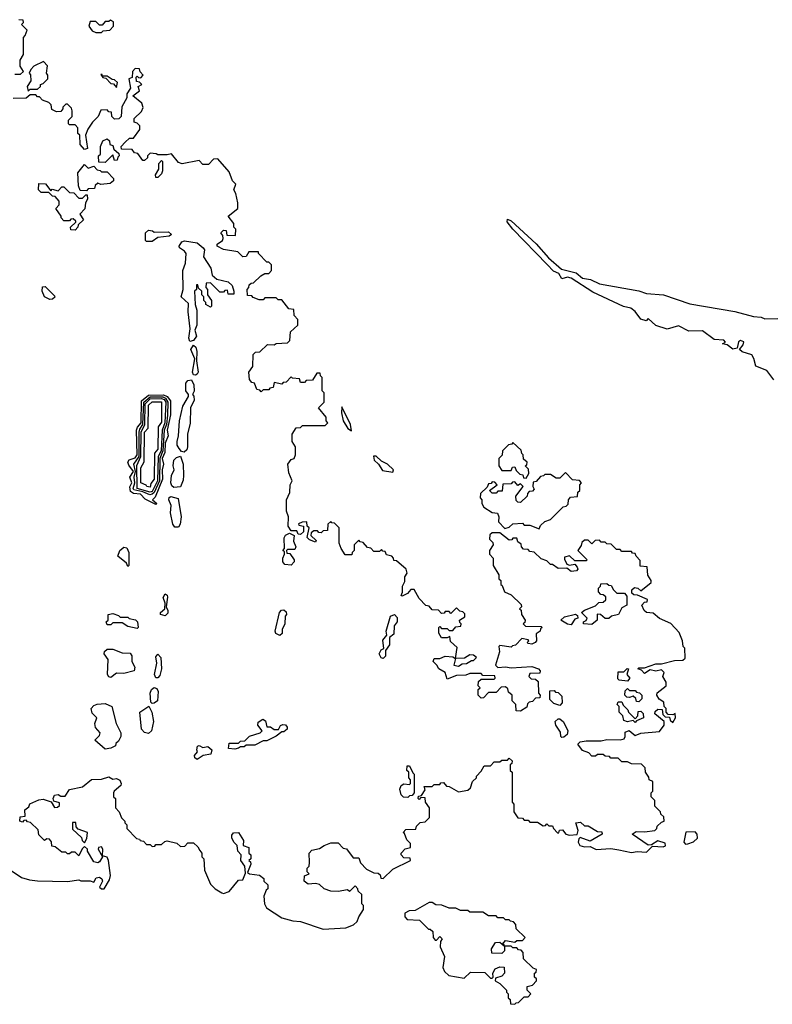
# Model space of a CAD drawing. Extents: x 2472589 to 2662339, y 701009 to 849030.
# Tile 29 of 256: x 2509100 to 2513105, y 768190 to 773430. Entities that reach past the tile are written whole.
import ezdxf

# ---------------------------------------------------------------- set-up
doc = ezdxf.new("R2010")
doc.units = 0

msp = doc.modelspace()

# ---------------------------------------------------------------- linework, layer by layer
at = {"layer": '0CON05XD'}
for points in [[(2509075, 773140), (2509105, 773140), (2509120, 773155), (2509103, 773183), (2509102.5, 773215), (2509120, 773245), (2509120, 773335), (2509130, 773345), (2509140, 773375), (2509110, 773405), (2509120, 773415), (2509118.3, 773428.3), (2509095, 773430)], [(2509535, 773362.5), (2509545, 773370), (2509580, 773375), (2509600, 773395), (2509598.3, 773418.3), (2509583, 773427), (2509575, 773420), (2509555, 773420), (2509538.3, 773401.7), (2509525, 773400), (2509505, 773420), (2509475, 773420), (2509467.5, 773395), (2509485, 773370), (2509505, 773362.5), (2509535, 773362.5)], [(2510322.5, 771515), (2510320, 771555), (2510340, 771585), (2510341.7, 771648.3), (2510355, 771660), (2510378.3, 771661.7), (2510418.3, 771701.7), (2510455, 771700), (2510465, 771707.5), (2510525, 771710), (2510537, 771723), (2510541.7, 771768.3), (2510580, 771805), (2510580, 771835), (2510560, 771855), (2510558.3, 771888.3), (2510531.7, 771891.7), (2510495, 771940), (2510475, 771940), (2510465, 771950), (2510405, 771950), (2510395, 771940), (2510375, 771940), (2510341.7, 771951.7), (2510335, 771960), (2510311.7, 771961.7), (2510310, 771995), (2510320, 772005), (2510321.7, 772018.3), (2510331.7, 772028.3), (2510345, 772030), (2510383, 772067), (2510405, 772080), (2510425, 772080), (2510440, 772095), (2510440, 772125), (2510425, 772140), (2510415, 772140), (2510370, 772185), (2510370, 772195), (2510320, 772195), (2510305, 772170), (2510288.3, 772168.3), (2510260, 772195), (2510185, 772207.1), (2510150, 772225), (2510150, 772235), (2510178.8, 772255), (2510183.3, 772265), (2510181.7, 772281.7), (2510170, 772295), (2510185, 772310), (2510198.3, 772308.3), (2510203, 772283), (2510248.3, 772281.7), (2510250, 772315), (2510240, 772325), (2510240, 772345), (2510210, 772385), (2510260, 772425), (2510260, 772455), (2510250, 772505), (2510240, 772525), (2510250, 772555), (2510231.7, 772571.7), (2510215, 772620), (2510155, 772690), (2510131.7, 772688.3), (2510105, 772660), (2510075, 772660), (2510055, 772680), (2509965, 772662.5), (2509945, 772670), (2509907, 772717), (2509885, 772710), (2509835, 772710), (2509827, 772717), (2509795, 772720), (2509780, 772705), (2509780, 772695), (2509765, 772680), (2509755, 772680), (2509728.3, 772718.3), (2509711.7, 772721.7), (2509698.3, 772738.3), (2509641.7, 772741.7), (2509640, 772755), (2509661.7, 772778.3), (2509685, 772800), (2509705, 772800), (2509740, 772845), (2509740, 772865), (2509725, 772880), (2509710, 772885), (2509710, 772905), (2509748.3, 772941.7), (2509757, 772963), (2509750, 772985), (2509702.5, 773025), (2509738.3, 773051.7), (2509730, 773075), (2509750, 773085), (2509738.3, 773098.3), (2509721.7, 773101.7), (2509720, 773125), (2509725, 773130), (2509731.7, 773121.7), (2509745, 773120), (2509757.5, 773135), (2509741.7, 773151.7), (2509738.3, 773168.3), (2509715, 773170), (2509700, 773155), (2509698.3, 773121.7), (2509680, 773115), (2509690, 773065), (2509670, 773035), (2509670, 773015), (2509643, 772967), (2509640, 772915), (2509627, 772903), (2509605, 772900), (2509590, 772915), (2509588.3, 772938.3), (2509575, 772940), (2509565, 772950), (2509531.7, 772948.3), (2509517.5, 772915), (2509487.5, 772885), (2509463, 772847), (2509450, 772815), (2509460, 772745), (2509445, 772740), (2509422.5, 772765), (2509420, 772815), (2509410, 772825), (2509410, 772855), (2509395, 772870), (2509365, 772870), (2509360, 772875), (2509360, 772895), (2509380, 772915), (2509380, 772945), (2509375, 772960), (2509355, 772980), (2509345, 772980), (2509330, 772965), (2509330, 772955), (2509318.3, 772941.7), (2509295, 772940), (2509271.7, 772951.7), (2509267, 772977), (2509255, 772990), (2509221.7, 773001.7), (2509205, 773020), (2509195, 773020), (2509185, 773030), (2509155, 773030), (2509135, 773012.5), (2509065, 773010)], [(2509145, 773050), (2509155, 773060), (2509195, 773060), (2509210, 773075), (2509210, 773085), (2509225, 773090), (2509250, 773115), (2509250, 773135), (2509242.5, 773145), (2509247.5, 773185), (2509227.5, 773207.5), (2509175, 773182.5), (2509160, 773165), (2509150, 773145), (2509157, 773137), (2509160, 773105), (2509140, 773075), (2509145, 773050)], [(2509615, 773070), (2509620, 773095), (2509605, 773110), (2509591.7, 773111.7), (2509565, 773130), (2509540, 773130), (2509538.3, 773138.3), (2509531.7, 773138.3), (2509541.7, 773121.7), (2509558.3, 773118.3), (2509585, 773090), (2509598.3, 773088.3), (2509615, 773070)], [(2509555, 772670), (2509521.7, 772671.7), (2509520, 772705), (2509530, 772715), (2509530, 772755), (2509542.5, 772785), (2509565, 772796.2), (2509577.5, 772785), (2509580, 772765), (2509595, 772760), (2509601.7, 772741.7), (2509628.3, 772718.3), (2509630, 772705), (2509621.7, 772698.3), (2509618.3, 772681.7), (2509605, 772680), (2509595, 772710), (2509555, 772670)], [(2509455, 772520), (2509421.7, 772521.7), (2509412.5, 772545), (2509410, 772615), (2509445, 772660), (2509465, 772640), (2509495, 772650), (2509511.7, 772631.7), (2509528.3, 772628.3), (2509535, 772620), (2509565, 772620), (2509600, 772585), (2509598.3, 772571.7), (2509581.7, 772558.3), (2509532.5, 772552.5), (2509515, 772560), (2509501.7, 772548.3), (2509498.3, 772531.7), (2509465, 772530), (2509455, 772520)], [(2509835, 772590), (2509825, 772590), (2509822.5, 772605), (2509840, 772635), (2509840, 772665), (2509855, 772680), (2509860, 772675), (2509860, 772625), (2509855, 772610), (2509835, 772590)], [(2509395, 772310), (2509371.7, 772311.7), (2509370, 772325), (2509398.3, 772351.7), (2509398.3, 772358.3), (2509385, 772370), (2509371.7, 772368.3), (2509365, 772360), (2509335, 772360), (2509320, 772375), (2509320, 772385), (2509292.5, 772425), (2509310, 772445), (2509310, 772465), (2509288.3, 772488.3), (2509275, 772490), (2509255, 772510), (2509215, 772510), (2509200, 772525), (2509201.7, 772558.3), (2509237, 772557), (2509265, 772520), (2509272.5, 772527.5), (2509305, 772520), (2509325, 772540), (2509335, 772540), (2509365, 772510), (2509388.3, 772508.3), (2509415, 772480), (2509435, 772480), (2509451.7, 772498.3), (2509458.3, 772498.3), (2509460, 772475), (2509450, 772455), (2509447, 772423), (2509420, 772395), (2509440, 772365), (2509411.7, 772338.3), (2509410, 772325), (2509395, 772310)], [(2513112.7, 771512.7), (2513075, 771562.5), (2513016.7, 771586.7), (2513007.5, 771627.5), (2512996.4, 771646.4), (2512945, 771662.5), (2512930, 771675), (2512950.7, 771699.3), (2512953.3, 771715), (2512935, 771722.5), (2512924.5, 771715), (2512918.3, 771681.7), (2512895, 771676.7), (2512865, 771700), (2512840, 771705), (2512856.7, 771713.3), (2512846.7, 771725), (2512795, 771727.8), (2512733.6, 771773.6), (2512661.5, 771771.5), (2512605, 771801.4), (2512545, 771782.5), (2512485, 771802.9), (2512445, 771840), (2512433, 771827), (2512405, 771836.7), (2512375, 771877.5), (2512352.5, 771895), (2512312.9, 771902.9), (2512149.2, 771979.2), (2512035.2, 772055.2), (2512015, 772060.3), (2511985, 772051.4), (2511968.5, 772078.5), (2511941.1, 772091.1), (2511906.8, 772126.8), (2511724.7, 772314.7), (2511693.3, 772355), (2511695, 772368.8), (2511715, 772359.5), (2511848, 772238), (2511913.3, 772163.3), (2511982.4, 772102.4), (2512062, 772082), (2512094.6, 772054.6), (2512137.3, 772047.3), (2512185, 772024), (2512395, 771986.7), (2512435, 771973.3), (2512526.4, 771966.4), (2512667, 771917), (2512905, 771876.7), (2513005, 771850), (2513045, 771846.7), (2513065, 771837.5), (2513135, 771840)], [(2509805, 772250), (2509775, 772250), (2509770, 772255), (2509770, 772295), (2509785, 772310), (2509807, 772307), (2509815, 772300), (2509891.7, 772301.7), (2509907, 772287), (2509895, 772277.5), (2509835, 772270), (2509805, 772250)], [(2510005, 771717.5), (2510000, 771735), (2510007.5, 771785), (2509996.7, 771875), (2509999.1, 771919.1), (2509960, 771955), (2509970.8, 771995), (2509968.9, 772095), (2509982.7, 772135), (2509986, 772185), (2509977.4, 772197.4), (2509950, 772215), (2509948.8, 772225), (2509962.5, 772247.5), (2509977.7, 772252.3), (2510045, 772242), (2510076.2, 772215), (2510083.8, 772205), (2510078.3, 772168.3), (2510117, 772107), (2510125, 772070), (2510148.3, 772048.3), (2510210, 772035), (2510230, 772015), (2510240, 771985), (2510240, 771970), (2510210, 771970), (2510205, 771990), (2510191.7, 771988.3), (2510185, 771980), (2510165, 771980), (2510115, 772030), (2510091.7, 772028.3), (2510090, 772005), (2510100, 771995), (2510100, 771965), (2510120, 771935), (2510120, 771905), (2510115, 771900), (2510090, 771915), (2510090, 771925), (2510080, 771935), (2510080, 771955), (2510070, 771965), (2510070, 771985), (2510051.7, 772001.7), (2510048.3, 772018.3), (2510041.7, 772018.3), (2510040, 771995), (2510030, 771985), (2510034, 771915), (2510043.3, 771885), (2510042.5, 771805), (2510032, 771778), (2510040, 771745), (2510025, 771722.5), (2510005, 771717.5)], [(2509260.7, 771940.7), (2509232.5, 771955), (2509220, 771985), (2509221.7, 772008.3), (2509235, 772010), (2509285, 771960), (2509287, 771953), (2509275, 771942.5), (2509260.7, 771940.7)], [(2510035, 771537.5), (2510025, 771540), (2510020, 771555), (2510032, 771625), (2510010, 771675), (2510025, 771697.5), (2510037.6, 771687.6), (2510042.9, 771665), (2510040, 771615), (2510049.2, 771555), (2510045, 771543.8), (2510035, 771537.5)], [(2512287.5, 769012.5), (2512355, 768997.5), (2512385, 769002.5), (2512435, 769000), (2512468.3, 769031.7), (2512525, 769027.5), (2512536.2, 769033.8), (2512535, 769046.7), (2512495, 769060), (2512461.7, 769038.3), (2512445, 769037.5), (2512360, 769095), (2512381.2, 769108.8), (2512425, 769107.5), (2512480, 769115), (2512490, 769125), (2512491.7, 769138.3), (2512515, 769160), (2512530, 769165), (2512528.3, 769188.3), (2512511.7, 769201.7), (2512510, 769215), (2512480, 769245), (2512480, 769275), (2512460, 769295), (2512460, 769315), (2512470, 769325), (2512470, 769375), (2512450, 769385), (2512448.3, 769398.3), (2512430, 769425), (2512428.3, 769448.3), (2512408.3, 769468.3), (2512355, 769470), (2512335, 769480), (2512305, 769480), (2512285, 769500), (2512245, 769500), (2512238.3, 769508.3), (2512215, 769510), (2512205, 769520), (2512175, 769520), (2512165, 769510), (2512145, 769510), (2512128.3, 769528.3), (2512095, 769540), (2512070, 769575), (2512083, 769587), (2512115, 769592.5), (2512195, 769592.5), (2512225, 769600), (2512295, 769596.7), (2512316.4, 769603.6), (2512322.5, 769615), (2512321.7, 769638.3), (2512343.3, 769646.7), (2512375, 769620), (2512405, 769632.5), (2512505, 769642.5), (2512530, 769675), (2512530, 769695), (2512480, 769735), (2512481.7, 769748.3), (2512495, 769760), (2512518.3, 769758.3), (2512521.7, 769731.7), (2512535, 769720), (2512558.3, 769718.3), (2512561.7, 769701.7), (2512575, 769690), (2512590, 769715), (2512588.3, 769738.3), (2512575, 769730), (2512551.7, 769731.7), (2512540, 769745), (2512540, 769765), (2512530, 769775), (2512528.3, 769798.3), (2512503.3, 769813.3), (2512490, 769835), (2512491.7, 769848.3), (2512540, 769885), (2512540, 769905), (2512522.5, 769935), (2512530, 769955), (2512515, 769970), (2512485, 769962.5), (2512455, 769970), (2512425, 769950), (2512408.3, 769968.3), (2512390, 769975), (2512395, 769980), (2512425, 769980), (2512485, 770002.5), (2512515, 770002.5), (2512585, 770020), (2512629.3, 770020.7), (2512641.7, 770031.7), (2512640, 770085), (2512630, 770095), (2512627.5, 770125), (2512609.3, 770169.3), (2512565, 770216.2), (2512505, 770242.5), (2512471.2, 770271.2), (2512435.9, 770275.9), (2512422.5, 770285), (2512410, 770315), (2512425, 770330), (2512438.3, 770331.7), (2512440, 770345), (2512387, 770367), (2512368.3, 770368.3), (2512358.3, 770378.3), (2512357.5, 770395), (2512371.7, 770408.3), (2512390, 770405), (2512405, 770390), (2512460, 770435), (2512460, 770445), (2512443, 770473), (2512438.3, 770518.3), (2512402.5, 770522.5), (2512401.7, 770551.7), (2512380, 770575), (2512375, 770590), (2512361.7, 770591.7), (2512355, 770600), (2512305, 770600), (2512295, 770610), (2512275, 770610), (2512248.3, 770638.3), (2512225, 770640), (2512215, 770650), (2512195, 770650), (2512185, 770660), (2512161.7, 770658.3), (2512145, 770640), (2512125, 770660), (2512105, 770660), (2512091.7, 770648.3), (2512088.3, 770631.7), (2512070, 770605), (2512120, 770555), (2512115, 770550), (2512055, 770550), (2512025, 770577.5), (2512000, 770570), (2511998.3, 770558.3), (2512011.7, 770531.7), (2512025, 770527.5), (2512055, 770532.5), (2512067, 770517), (2512070, 770505), (2512063.3, 770496.7), (2512035, 770493.3), (2512011.7, 770511.7), (2511965, 770510), (2511935, 770530), (2511925, 770530), (2511905, 770550), (2511875, 770560), (2511837, 770597), (2511815, 770600), (2511805, 770610), (2511781.7, 770611.7), (2511770, 770625), (2511768.3, 770638.3), (2511751.7, 770651.7), (2511745, 770670), (2511725, 770670), (2511718.3, 770661.7), (2511705, 770660), (2511655, 770700), (2511615, 770700), (2511601.7, 770688.3), (2511600, 770665), (2511618.3, 770648.3), (2511620, 770635), (2511600, 770605), (2511600, 770585), (2511620, 770565), (2511620, 770525), (2511650, 770475), (2511650, 770455), (2511660, 770445), (2511660, 770425), (2511668.3, 770418.3), (2511680, 770385), (2511715, 770370), (2511768.3, 770318.3), (2511770, 770305), (2511760, 770295), (2511768.3, 770288.3), (2511770, 770265), (2511790, 770235), (2511788.3, 770221.7), (2511780, 770215), (2511791.7, 770201.7), (2511875, 770200), (2511880, 770195), (2511871.7, 770188.3), (2511870, 770175), (2511848.3, 770161.7), (2511850, 770125), (2511842.5, 770115), (2511825, 770107.5), (2511805, 770110), (2511800, 770115), (2511810, 770125), (2511805, 770130), (2511773, 770137), (2511738.3, 770101.7), (2511721.7, 770098.3), (2511715, 770090), (2511655, 770100), (2511650, 770095), (2511652.5, 770065), (2511632.5, 769995), (2511645, 769982.5), (2511685, 769986.7), (2511715, 769980), (2511825, 769987.5), (2511860, 769975), (2511870, 769965), (2511868.3, 769951.7), (2511815, 769950), (2511810, 769935), (2511821.7, 769921.7), (2511845, 769920), (2511858.3, 769908.3), (2511860, 769845), (2511870, 769835), (2511868.3, 769821.7), (2511845, 769820), (2511828.3, 769801.7), (2511811.7, 769798.3), (2511801.7, 769788.3), (2511798.3, 769771.7), (2511765, 769750), (2511741.7, 769751.7), (2511740, 769785), (2511720, 769805), (2511720, 769835), (2511701.7, 769851.7), (2511698.3, 769868.3), (2511685, 769880), (2511661.7, 769878.3), (2511635, 769850), (2511595, 769850), (2511568.3, 769821.7), (2511555, 769820), (2511540, 769835), (2511540, 769865), (2511550, 769875), (2511540, 769885), (2511541.7, 769908.3), (2511555, 769920), (2511625, 769920), (2511630, 769925), (2511628.3, 769938.3), (2511565, 769940), (2511555, 769950), (2511495, 769950), (2511475, 769942.5), (2511425, 769940), (2511375, 769920), (2511363.3, 769955), (2511330, 769975), (2511320, 769995), (2511300, 770015), (2511305, 770030), (2511335, 770030), (2511365, 770042.5), (2511405, 770040), (2511420, 770030), (2511410, 769995), (2511435, 769990), (2511455, 770002.5), (2511477, 770003), (2511505, 770020), (2511515, 770020), (2511530, 770035), (2511515, 770047.5), (2511495, 770050), (2511467, 770033), (2511420, 770030), (2511428.3, 770088.3), (2511391.7, 770121.7), (2511388.3, 770148.3), (2511375, 770140), (2511345, 770140), (2511330, 770165), (2511330, 770195), (2511335, 770200), (2511345, 770190), (2511375, 770190), (2511385, 770180), (2511405, 770180), (2511421.7, 770198.3), (2511448.3, 770201.7), (2511450, 770215), (2511441.7, 770221.7), (2511440, 770235), (2511468.3, 770251.7), (2511468.3, 770268.3), (2511458.3, 770278.3), (2511441.7, 770281.7), (2511425, 770300), (2511395, 770270), (2511385, 770280), (2511365, 770280), (2511358.3, 770271.7), (2511345, 770270), (2511328.3, 770288.3), (2511295, 770290), (2511278.3, 770308.3), (2511261.7, 770311.7), (2511225, 770350), (2511198.3, 770398.3), (2511181.7, 770398.3), (2511163, 770377), (2511135, 770362.5), (2511130, 770365), (2511137.5, 770382.5), (2511136.7, 770415), (2511149.3, 770440.7), (2511150, 770465), (2511162.5, 770485), (2511156.7, 770505), (2511105, 770550), (2511091.7, 770551.7), (2511090, 770565), (2511080, 770575), (2511051.7, 770581.7), (2511045, 770600), (2511031.7, 770601.7), (2511025, 770610), (2511015, 770600), (2510985, 770600), (2510968.3, 770618.3), (2510951.7, 770621.7), (2510928.3, 770648.3), (2510911.7, 770651.7), (2510905, 770660), (2510880, 770635), (2510880, 770605), (2510870, 770595), (2510868.3, 770581.7), (2510831.7, 770581.7), (2510810, 770615), (2510800, 770645), (2510800, 770725), (2510775, 770750), (2510761.7, 770751.7), (2510755, 770760), (2510740, 770745), (2510738.3, 770711.7), (2510715, 770710), (2510705, 770700), (2510691.7, 770701.7), (2510685, 770710), (2510665, 770710), (2510651.7, 770698.3), (2510650, 770685), (2510678.3, 770658.3), (2510675, 770650), (2510641.7, 770661.7), (2510630, 770675), (2510640, 770725), (2510630, 770735), (2510628.3, 770758.3), (2510603.6, 770756.4), (2510583, 770747), (2510585, 770740), (2510610, 770735), (2510610, 770705), (2510595, 770690), (2510581.7, 770691.7), (2510575, 770710), (2510545, 770710), (2510528, 770735), (2510530, 770785), (2510520, 770815), (2510520, 770875), (2510537, 770913), (2510540, 770955), (2510550, 770975), (2510531.7, 771018.3), (2510527.5, 771065), (2510545, 771090), (2510560, 771095), (2510567.5, 771115), (2510567, 771157), (2510550, 771185), (2510550, 771225), (2510571.7, 771258.3), (2510595, 771260), (2510605, 771270), (2510725, 771270), (2510740, 771285), (2510730, 771295), (2510730, 771315), (2510690, 771365), (2510720, 771395), (2510720, 771445), (2510710, 771455), (2510710, 771525), (2510700, 771535), (2510698.3, 771548.3), (2510681.7, 771548.3), (2510658.3, 771511.7), (2510625, 771510), (2510615, 771500), (2510595, 771500), (2510588.3, 771518.3), (2510552.5, 771522.5), (2510545, 771530), (2510518.3, 771501.7), (2510501.7, 771498.3), (2510495, 771490), (2510455, 771500), (2510448.3, 771471.7), (2510431.7, 771468.3), (2510425, 771460), (2510395, 771460), (2510385, 771450), (2510378.3, 771458.3), (2510361.7, 771461.7), (2510350, 771495), (2510335, 771500), (2510322.5, 771515)], [(2509975, 771128.8), (2509961.2, 771131.2), (2509948.3, 771148.3), (2509938.6, 771165), (2509937.1, 771185), (2509945.6, 771215), (2509950, 771295), (2509967.4, 771372.6), (2509997.5, 771425), (2509997.5, 771435), (2509984.2, 771455), (2509984.3, 771495), (2509995, 771509.2), (2510014.2, 771514.2), (2510027, 771487), (2510027.7, 771452.3), (2510020, 771435), (2510026.4, 771426.4), (2510028, 771405), (2510008.1, 771365), (2510008, 771282), (2509992.9, 771225), (2509993, 771157), (2509988.6, 771141.4), (2509975, 771128.8)], [(2509825, 770850), (2509768.3, 770878.3), (2509743.5, 770905), (2509705, 770907.6), (2509689.5, 770919.5), (2509686.9, 770943.1), (2509696.9, 770965), (2509686.1, 770995), (2509705.2, 771025), (2509680, 771060), (2509675.8, 771075), (2509682.7, 771087.3), (2509715, 771098.8), (2509724.8, 771115), (2509722.4, 771245), (2509727.7, 771262.3), (2509745.9, 771285), (2509748.2, 771401.8), (2509785, 771432.5), (2509865, 771433.5), (2509885.5, 771425.5), (2509902, 771402), (2509902.9, 771327.1), (2509884.5, 771245), (2509889.3, 771215), (2509875, 771175.8), (2509873.2, 771126.8), (2509858.6, 771095), (2509864.6, 771065), (2509858.2, 771035), (2509860, 770985), (2509821.8, 770888.3), (2509806.7, 770875), (2509830, 770855), (2509825, 770850)], [(2509792.2, 770902.2), (2509755, 770918.1), (2509708.2, 770928.2), (2509704.6, 770935), (2509713.3, 770965), (2509708.9, 770995), (2509716.9, 771025), (2509708, 771065), (2509735.5, 771105), (2509736.2, 771235), (2509739.3, 771250.7), (2509755.8, 771275), (2509761.4, 771395), (2509795, 771422.3), (2509862.1, 771422.1), (2509876.5, 771416.5), (2509889.2, 771395), (2509887, 771325), (2509881.3, 771275), (2509869.5, 771245), (2509862.1, 771135), (2509845, 771095.5), (2509843.2, 770975), (2509816.1, 770913.9), (2509805, 770904.1), (2509792.2, 770902.2)], [(2509795, 770915.9), (2509725, 770935.6), (2509722.6, 771057.4), (2509745.1, 771104.9), (2509745.7, 771235), (2509765.3, 771275), (2509768, 771385), (2509795, 771412.2), (2509855, 771413.7), (2509868.8, 771408.8), (2509877.7, 771395), (2509873.1, 771285), (2509857.8, 771245), (2509852.1, 771135), (2509836, 771105), (2509833.2, 770975), (2509805, 770919.3), (2509795, 770915.9)], [(2509795, 770942.9), (2509776.7, 770945), (2509773.2, 770953.2), (2509743.9, 770965), (2509744.4, 771045.6), (2509763, 771077), (2509764.1, 771235), (2509783.2, 771256.8), (2509785, 771377.8), (2509805, 771395.9), (2509855, 771395.9), (2509855, 771287.5), (2509837.1, 771262.9), (2509835.9, 771145), (2509817, 771123), (2509816, 770985), (2509797.9, 770962.1), (2509795, 770942.9)], [(2510865, 771242.5), (2510860, 771275), (2510815, 771370), (2510813, 771337), (2510822, 771295), (2510846.7, 771255), (2510865, 771242.5)], [(2511795, 770990), (2511810, 771015), (2511808.3, 771038.3), (2511790, 771055), (2511798.3, 771061.7), (2511800, 771075), (2511781.7, 771091.7), (2511780, 771115), (2511771.7, 771121.7), (2511768.3, 771138.3), (2511725, 771180), (2511718.3, 771171.7), (2511701.7, 771168.3), (2511670, 771135), (2511668.3, 771111.7), (2511650, 771095), (2511650, 771055), (2511665, 771030), (2511715, 771030), (2511721.7, 771048.3), (2511735, 771050), (2511741.7, 771031.7), (2511761.7, 771011.7), (2511778.3, 771008.3), (2511781.7, 770991.7), (2511795, 770990)], [(2509920.7, 770940.7), (2509909.7, 770949.7), (2509904.2, 770965), (2509907.5, 771005), (2509922.5, 771035), (2509916, 771056), (2509920, 771085), (2509935, 771100.8), (2509955, 771106.7), (2509970, 771065), (2509972.5, 771005), (2509970, 770980), (2509955, 770943.3), (2509920.7, 770940.7)], [(2511085, 771022.5), (2511090, 771035), (2511057.5, 771065), (2511025, 771080), (2510997.7, 771107.7), (2510983.3, 771106.7), (2510986.7, 771085), (2511010, 771065), (2511030.7, 771030.7), (2511085, 771022.5)], [(2511865, 770720), (2511871.7, 770738.3), (2511895, 770760), (2511925, 770770), (2511991.7, 770838.3), (2512008.3, 770841.7), (2512018.3, 770851.7), (2512020, 770875), (2512031.7, 770888.3), (2512068.3, 770891.7), (2512070, 770915), (2512080, 770925), (2512080, 770955), (2512090, 770965), (2512078.3, 770978.3), (2512041.7, 770981.7), (2512005, 771020), (2511975, 770990), (2511955, 770990), (2511925, 771010), (2511895, 771010), (2511888.3, 771001.7), (2511871.7, 770998.3), (2511848.3, 770971.7), (2511831.7, 770968.3), (2511830, 770945), (2511838.3, 770931.7), (2511828.3, 770921.7), (2511811.7, 770918.3), (2511801.7, 770908.3), (2511800, 770895), (2511765, 770860), (2511751.7, 770861.7), (2511741.7, 770871.7), (2511740, 770895), (2511780, 770945), (2511765, 770960), (2511751.7, 770951.7), (2511735, 770970), (2511721.7, 770968.3), (2511715, 770960), (2511671.7, 770958.3), (2511668.3, 770921.7), (2511645, 770920), (2511635, 770910), (2511615, 770910), (2511600, 770925), (2511640, 770955), (2511628.3, 770968.3), (2511615, 770970), (2511608.3, 770961.7), (2511595, 770960), (2511588.3, 770941.7), (2511551.7, 770908.3), (2511550, 770885), (2511560, 770875), (2511560, 770855), (2511570, 770835), (2511615, 770807.5), (2511643.3, 770803.3), (2511650, 770785), (2511648.3, 770758.3), (2511681.7, 770721.7), (2511705, 770730), (2511725, 770747.5), (2511775, 770750), (2511785, 770740), (2511815, 770740), (2511865, 770720)], [(2509945, 770730), (2509925, 770730), (2509915.8, 770745.8), (2509903.1, 770805), (2509906.9, 770845), (2509893.3, 770875), (2509895, 770887.5), (2509905, 770893.3), (2509942.5, 770882.5), (2509960, 770785), (2509953.3, 770745), (2509945, 770730)], [(2510545, 770527.5), (2510511.2, 770531.2), (2510500, 770545), (2510500, 770565), (2510510, 770585), (2510508.3, 770598.3), (2510500, 770605), (2510510, 770615), (2510507, 770673), (2510513.6, 770686.4), (2510535, 770697.5), (2510560, 770685), (2510557.5, 770655), (2510570, 770625), (2510565, 770610), (2510525, 770610), (2510520, 770605), (2510521.7, 770591.7), (2510538.3, 770588.3), (2510560, 770555), (2510560, 770545), (2510545, 770527.5)], [(2509675, 770520), (2509668.3, 770538.3), (2509622.5, 770575), (2509632.5, 770605), (2509655, 770622.5), (2509669.3, 770619.3), (2509680, 770595), (2509680, 770525), (2509675, 770520)], [(2512145, 770212), (2512100, 770215), (2512100, 770225), (2512115, 770232.5), (2512120, 770245), (2512090, 770275), (2512105, 770287.5), (2512165, 770310), (2512181.7, 770328.3), (2512205, 770330), (2512218.3, 770341.7), (2512218.3, 770358.3), (2512205, 770370), (2512191.7, 770371.7), (2512180, 770385), (2512180, 770405), (2512190, 770415), (2512191.7, 770428.3), (2512225, 770430), (2512235, 770420), (2512248.3, 770418.3), (2512260, 770395), (2512278.3, 770378.3), (2512318.3, 770378.3), (2512331.7, 770361.7), (2512330, 770315), (2512305, 770300), (2512286.7, 770265), (2512250, 770255), (2512235, 770242.5), (2512215, 770242.5), (2512190, 770265), (2512173, 770267), (2512173.3, 770235), (2512145, 770212)], [(2509875, 770256.7), (2509849.2, 770265), (2509850, 770275), (2509872, 770295), (2509874, 770325), (2509862.7, 770355), (2509875, 770373.8), (2509885, 770367.5), (2509887.3, 770357.3), (2509880, 770305), (2509888.8, 770285), (2509888, 770272), (2509875, 770256.7)], [(2510485, 770152.5), (2510463.6, 770163.6), (2510460, 770175), (2510482.5, 770275), (2510493, 770287), (2510505, 770290), (2510518.3, 770278.3), (2510520, 770265), (2510512.5, 770255), (2510511.2, 770215), (2510497.5, 770185), (2510496.4, 770163.6), (2510485, 770152.5)], [(2509725, 770190), (2509675, 770200), (2509645, 770220), (2509595, 770220), (2509585, 770210), (2509565, 770210), (2509560, 770225), (2509570, 770235), (2509570, 770265), (2509595, 770270), (2509625, 770260), (2509635, 770250), (2509675, 770250), (2509683, 770243), (2509717, 770237), (2509727.5, 770225), (2509730, 770195), (2509725, 770190)], [(2511035, 770030), (2511024.1, 770034.1), (2511013.3, 770055), (2511024.1, 770075.9), (2511037, 770083), (2511031.7, 770128.3), (2511053.8, 770155), (2511050.8, 770175), (2511074, 770255), (2511095, 770264), (2511108.7, 770248.7), (2511109.2, 770225), (2511093.3, 770205), (2511090.5, 770159.5), (2511068.3, 770141.7), (2511067.3, 770102.7), (2511046.7, 770073.3), (2511046.4, 770043.6), (2511035, 770030)], [(2512035, 770210), (2512015, 770213.3), (2511980, 770235), (2511998.3, 770251.7), (2512057, 770267), (2512068.3, 770258.3), (2512070, 770245), (2512055, 770240), (2512035, 770210)], [(2509585, 769930), (2509573.6, 769933.6), (2509567.5, 769945), (2509570, 770025), (2509550, 770055), (2509551.7, 770068.3), (2509565, 770080), (2509595, 770080), (2509645, 770060), (2509688.3, 770058.3), (2509697.5, 770045), (2509697.5, 770015), (2509712.5, 769985), (2509710, 769965), (2509655, 769950), (2509615, 769952.5), (2509585, 769930)], [(2509835, 769927.5), (2509825, 769927.5), (2509818, 769945), (2509829.2, 770005), (2509825, 770040), (2509835, 770053.8), (2509850.8, 770035), (2509854, 769975), (2509845, 769940), (2509835, 769927.5)], [(2512335, 769910), (2512290, 769915), (2512282.5, 769922.5), (2512285, 769960), (2512315, 769960), (2512333, 769977), (2512340, 769975), (2512330, 769945), (2512347.5, 769925), (2512335, 769910)], [(2509805, 769790), (2509798.3, 769798.3), (2509794.3, 769845), (2509800.8, 769865), (2509815, 769876.7), (2509830, 769870), (2509837.5, 769855), (2509832.5, 769805), (2509815, 769792.5), (2509805, 769790)], [(2512395, 769800), (2512381.7, 769801.7), (2512378.3, 769818.3), (2512365, 769830), (2512345, 769822.5), (2512330, 769825), (2512320, 769835), (2512321.7, 769858.3), (2512335, 769870), (2512345, 769860), (2512375, 769860), (2512381.7, 769851.7), (2512398.3, 769848.3), (2512410, 769835), (2512410, 769815), (2512395, 769800)], [(2511975, 769780), (2511941.7, 769791.7), (2511921.7, 769811.7), (2511921.7, 769858.3), (2511945, 769860), (2511951.7, 769851.7), (2511965, 769850), (2511985, 769830), (2511987.5, 769795), (2511975, 769780)], [(2509555, 769547.5), (2509500, 769595), (2509525, 769620), (2509527.5, 769635), (2509503, 769663), (2509500, 769685), (2509510, 769715), (2509485, 769740), (2509480, 769765), (2509495, 769780), (2509513, 769787), (2509555, 769790), (2509590, 769775), (2509613.6, 769683.6), (2509637.5, 769635), (2509637.5, 769615), (2509625, 769590), (2509611.7, 769578.3), (2509610, 769565), (2509585, 769552.5), (2509555, 769547.5)], [(2509785, 769632), (2509765, 769636), (2509748, 769655), (2509740, 769745), (2509787.5, 769777.5), (2509803.8, 769745), (2509812.5, 769695), (2509800.8, 769645), (2509785, 769632)], [(2512375, 769690), (2512365, 769700), (2512335, 769692.5), (2512315, 769700), (2512310, 769725), (2512290, 769745), (2512290, 769775), (2512280, 769785), (2512285, 769800), (2512305, 769800), (2512311.7, 769781.7), (2512336.4, 769756.4), (2512340, 769745), (2512375, 769710), (2512390, 769725), (2512391.7, 769748.3), (2512405, 769750), (2512418.3, 769738.3), (2512420, 769715), (2512381.7, 769698.3), (2512375, 769690)], [(2510245, 769547.5), (2510211.7, 769551.7), (2510215, 769580), (2510265, 769580), (2510275, 769590), (2510298.3, 769591.7), (2510323, 769617), (2510380, 769635), (2510390, 769645), (2510367.5, 769675), (2510368.3, 769691.7), (2510393, 769707), (2510408.3, 769698.3), (2510415, 769667.5), (2510435, 769667.5), (2510455, 769653.3), (2510477, 769653), (2510487, 769673), (2510500.7, 769679.3), (2510515, 769676.7), (2510522.5, 769665), (2510522.5, 769655), (2510505, 769640), (2510495, 769640), (2510465, 769617.5), (2510415, 769592.5), (2510395, 769592.5), (2510351.7, 769568.3), (2510305, 769570), (2510295, 769560), (2510275, 769560), (2510265, 769552.5), (2510245, 769547.5)], [(2511985, 769610), (2511980, 769615), (2511977.5, 769637.5), (2511952.5, 769675), (2511950, 769695), (2511965, 769710), (2511975, 769710), (2511993, 769693), (2512017.5, 769645), (2512012.5, 769625), (2511995, 769612.5), (2511985, 769610)], [(2510045, 769492.5), (2510031.7, 769501.7), (2510030, 769515), (2510047, 769533), (2510042.5, 769545), (2510047, 769563), (2510055, 769566.7), (2510075, 769557.5), (2510101.7, 769561.7), (2510122.5, 769545), (2510118, 769522), (2510076.1, 769513.9), (2510045, 769492.5)], [(2509055, 768902.5), (2509110, 768865), (2509151.7, 768851.7), (2509195, 768846.7), (2509355, 768843.3), (2509415, 768852.5), (2509425, 768847.5), (2509475, 768847.5), (2509495, 768840), (2509507, 768863), (2509523.8, 768866.2), (2509537.3, 768857.3), (2509541.2, 768845), (2509524.2, 768814.2), (2509535, 768804), (2509548.8, 768805), (2509577.7, 768852.3), (2509583.8, 768875), (2509573.3, 768955), (2509565, 768972.5), (2509540, 768980), (2509542.5, 769015), (2509535, 769027.5), (2509520, 769025), (2509517.5, 769015), (2509540, 768975), (2509525, 768947.5), (2509515, 768943.3), (2509495, 768947.5), (2509460, 769005), (2509460, 769015), (2509445, 769030), (2509431.7, 769018.3), (2509415, 768980), (2509395, 769000), (2509375, 769000), (2509365, 768990), (2509355, 768990), (2509345, 769000), (2509325, 769000), (2509288.3, 769028.3), (2509271.7, 769031.7), (2509270, 769055), (2509258.3, 769068.3), (2509245, 769070), (2509231.7, 769061.7), (2509201.7, 769091.7), (2509198.3, 769118.3), (2509158.3, 769158.3), (2509141.7, 769161.7), (2509135, 769170), (2509121.7, 769168.3), (2509115, 769160), (2509100, 769165), (2509101.7, 769188.3), (2509128.3, 769191.7), (2509127.5, 769225), (2509148.3, 769241.7), (2509153.9, 769256.1), (2509201.1, 769278.9), (2509225, 769282.5), (2509267.5, 769267.5), (2509285, 769237.5), (2509301.7, 769238.3), (2509311.7, 769248.3), (2509311.7, 769261.7), (2509281.7, 769271.7), (2509277.5, 769285), (2509285, 769302.5), (2509305, 769306.7), (2509318.3, 769298.3), (2509341.7, 769298.3), (2509365, 769333.3), (2509435, 769346.7), (2509483, 769387), (2509535, 769387.5), (2509575, 769400), (2509595, 769387.5), (2509615, 769392.5), (2509633, 769383), (2509640, 769365), (2509637.5, 769355), (2509602.5, 769325), (2509600, 769315), (2509600, 769295), (2509610, 769285), (2509610, 769235), (2509630, 769215), (2509641.7, 769181.7), (2509660, 769165), (2509660, 769155), (2509670, 769145), (2509670, 769125), (2509721.7, 769071.7), (2509738.3, 769068.3), (2509741.7, 769061.7), (2509758.3, 769058.3), (2509775, 769040), (2509795, 769040), (2509805, 769030), (2509818.3, 769031.7), (2509825, 769040), (2509855, 769040), (2509873, 769057), (2509885, 769060), (2509937, 769047), (2509955, 769030), (2509978.3, 769031.7), (2509995, 769050), (2510025, 769050), (2510048.3, 769028.3), (2510058.3, 769008.3), (2510070, 768995), (2510070, 768975), (2510080, 768965), (2510083, 768903), (2510115, 768830), (2510140, 768805), (2510175, 768782.5), (2510185, 768780), (2510215, 768790), (2510265, 768850), (2510288.3, 768851.7), (2510301.7, 768888.3), (2510297.5, 768925), (2510276.7, 768955), (2510278.8, 768985), (2510260, 769005), (2510257.5, 769035), (2510241.2, 769051.2), (2510229.2, 769075), (2510229.5, 769090.5), (2510237.5, 769102.5), (2510264.1, 769104.1), (2510291.7, 769061.7), (2510290, 769035), (2510320, 769025), (2510320, 768995), (2510330, 768985), (2510330, 768965), (2510320, 768955), (2510328.3, 768948.3), (2510330, 768935), (2510311.7, 768891.7), (2510323.6, 768883.6), (2510377, 768877), (2510400, 768860), (2510400, 768845), (2510420, 768825), (2510420, 768805), (2510411.7, 768798.3), (2510400, 768765), (2510402.5, 768725), (2510413.6, 768703.6), (2510495, 768650), (2510553.6, 768633.6), (2510595, 768630), (2510715, 768590), (2510835, 768597.5), (2510877, 768613), (2510895, 768630), (2510903.9, 768656.1), (2510930, 768695), (2510930, 768715), (2510920, 768725), (2510920, 768775), (2510901.7, 768791.7), (2510900, 768805), (2510885, 768820), (2510855, 768790), (2510845, 768800), (2510795, 768790), (2510755, 768792.5), (2510720, 768805), (2510695, 768827.5), (2510675, 768832.5), (2510635, 768829.4), (2510614.5, 768844.5), (2510616.2, 768873.8), (2510640, 768885), (2510630, 768895), (2510630, 768915), (2510640, 768925), (2510642.5, 768945), (2510640, 768995), (2510655, 769010), (2510695, 769020), (2510720, 769035), (2510755, 769050), (2510795, 769050), (2510821.7, 769021.7), (2510838.3, 769018.3), (2510875, 768970), (2510905, 768970), (2510913, 768943), (2510945, 768910), (2510985, 768890), (2511008.3, 768888.3), (2511018.3, 768878.3), (2511021.7, 768861.7), (2511035, 768860), (2511085, 768910), (2511180, 768955), (2511178.3, 768968.3), (2511145, 768970), (2511130, 768985), (2511130, 768995), (2511151.7, 769018.3), (2511180, 769025), (2511180, 769045), (2511160, 769065), (2511148.3, 769098.3), (2511140, 769105), (2511155, 769120), (2511208.3, 769121.7), (2511211.7, 769138.3), (2511231.7, 769158.3), (2511258.3, 769161.7), (2511280, 769185), (2511280, 769235), (2511260, 769265), (2511258.3, 769288.3), (2511235, 769290), (2511225, 769280), (2511220, 769285), (2511221.7, 769298.3), (2511238.3, 769301.7), (2511258.3, 769331.7), (2511251.7, 769348.3), (2511295, 769350), (2511305, 769360), (2511335, 769360), (2511341.7, 769368.3), (2511355, 769370), (2511371.7, 769351.7), (2511385, 769350), (2511435, 769320), (2511485, 769330), (2511498.3, 769341.7), (2511510, 769375), (2511530, 769395), (2511530, 769405), (2511555, 769430), (2511571.7, 769458.3), (2511605, 769460), (2511625, 769480), (2511655, 769480), (2511665, 769490), (2511695, 769490), (2511705, 769500), (2511720, 769485), (2511718.3, 769471.7), (2511710, 769465), (2511710, 769435), (2511720, 769425), (2511720, 769265), (2511730, 769255), (2511730, 769215), (2511751.7, 769181.7), (2511775, 769180), (2511785, 769170), (2511805, 769170), (2511815, 769160), (2511855, 769160), (2511885, 769140), (2511898.3, 769141.7), (2511905, 769150), (2511915, 769140), (2511935, 769140), (2511940, 769125), (2511961.7, 769101.7), (2511968.3, 769101.7), (2511973, 769117), (2511989.3, 769119.3), (2512006.7, 769095), (2512025, 769090.4), (2512066.4, 769093.6), (2512072.5, 769115), (2512060, 769155), (2512085, 769160), (2512105, 769140), (2512125, 769140), (2512175, 769110), (2512198.3, 769108.3), (2512200, 769095), (2512135, 769058.8), (2512083, 769077), (2512075, 769070), (2512072.3, 769052.3), (2512080, 769035), (2512105, 769028), (2512135, 769030), (2512167, 769013), (2512245, 769020), (2512287.5, 769012.5)], [(2511165, 769290), (2511143, 769293), (2511130, 769305), (2511123.3, 769335), (2511130, 769355), (2511145, 769362.5), (2511175, 769360), (2511180, 769365), (2511180, 769385), (2511170, 769395), (2511170, 769425), (2511160, 769435), (2511161.7, 769458.3), (2511175, 769460), (2511191.7, 769421.7), (2511200, 769415), (2511200, 769315), (2511188.3, 769301.7), (2511175, 769300), (2511165, 769290)], [(2509445, 769050), (2509457, 769073), (2509460, 769105), (2509411.7, 769121.7), (2509400, 769135), (2509398.3, 769158.3), (2509381.7, 769158.3), (2509381.7, 769121.7), (2509428.3, 769078.3), (2509431.7, 769061.7), (2509445, 769050)], [(2512643, 769043), (2512655, 769043.3), (2512685, 769053.8), (2512706.2, 769073.8), (2512705.8, 769095.8), (2512695, 769107.5), (2512644.2, 769105.8), (2512633.6, 769053.6), (2512643, 769043)], [(2511735, 768190), (2511741.7, 768198.3), (2511755, 768200), (2511785, 768230), (2511805, 768230), (2511820, 768245), (2511800, 768265), (2511800, 768285), (2511828.3, 768291.7), (2511850, 768315), (2511850, 768325), (2511840, 768335), (2511840, 768355), (2511848.3, 768361.7), (2511850, 768375), (2511831.7, 768381.7), (2511781.7, 768431.7), (2511780, 768465), (2511768.3, 768478.3), (2511755, 768480), (2511745, 768490), (2511725, 768490), (2511715, 768500), (2511680, 768500), (2511678.3, 768508.3), (2511670, 768510), (2511685, 768530), (2511735, 768520), (2511745, 768530), (2511775, 768530), (2511790, 768545), (2511741.7, 768591.7), (2511740, 768615), (2511728.3, 768628.3), (2511711.7, 768631.7), (2511705, 768640), (2511685, 768640), (2511675, 768650), (2511645, 768650), (2511635, 768660), (2511595, 768660), (2511565, 768680), (2511495, 768680), (2511485, 768690), (2511445, 768690), (2511421.7, 768701.7), (2511385, 768702.5), (2511347, 768717), (2511315, 768720), (2511295, 768732.5), (2511278.3, 768731.7), (2511205, 768690), (2511173, 768687), (2511150, 768675), (2511150, 768655), (2511161.7, 768641.7), (2511227, 768637), (2511275, 768590), (2511285, 768590), (2511298.3, 768578.3), (2511300, 768545), (2511311.7, 768531.7), (2511318.3, 768531.7), (2511335, 768550), (2511348.3, 768538.3), (2511340, 768525), (2511337.5, 768495), (2511360, 768445), (2511352.5, 768385), (2511360, 768365), (2511383, 768343), (2511465, 768330), (2511498.3, 768361.7), (2511575, 768360), (2511605, 768330), (2511615, 768330), (2511620, 768335), (2511617.5, 768355), (2511630.7, 768379.3), (2511655, 768390), (2511678.3, 768388.3), (2511680, 768355), (2511665, 768340), (2511631.7, 768328.3), (2511630, 768315), (2511655, 768300), (2511690, 768265), (2511690, 768255), (2511700, 768245), (2511700, 768225), (2511710, 768215), (2511711.7, 768191.7), (2511735, 768190)], [(2511665, 768460), (2511611.7, 768461.7), (2511610, 768485), (2511631.7, 768518.3), (2511655, 768520), (2511680, 768500), (2511680, 768475), (2511665, 768460)]]:
    msp.add_lwpolyline(points, dxfattribs=at)

doc.saveas('drawing.dxf')
